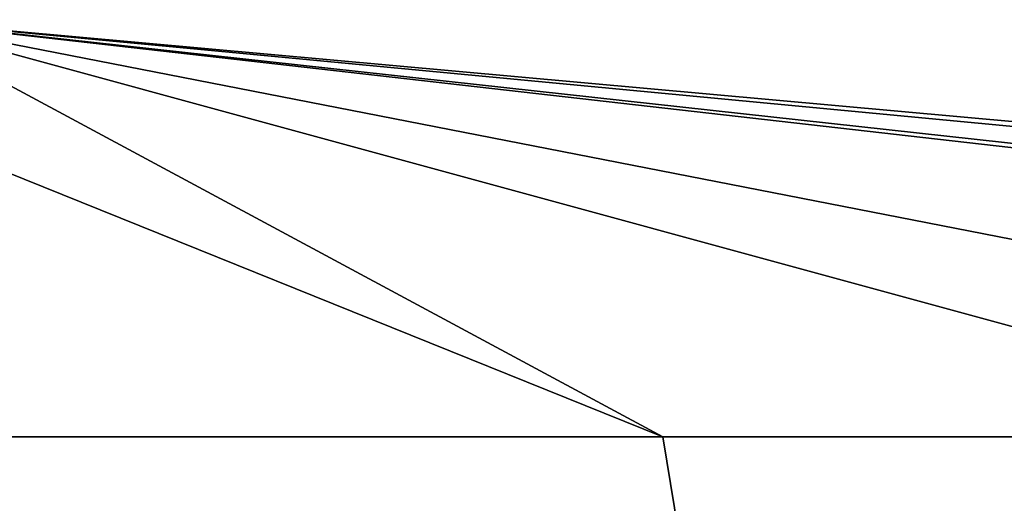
# Model space of a CAD drawing. Header units: millimetres. Extents: x -284 to 78, y 0 to 199.
# Tile 14 of 122: x -249.05 to -241.97, y 38.02 to 41.5. Entities that reach past the tile are written whole.
import ezdxf

# ---------------------------------------------------------------- set-up
doc = ezdxf.new("R2010")
doc.units = ezdxf.units.MM
doc.header["$LTSCALE"] = 65.185185
doc.layers.add('364', color=7, linetype='CONTINUOUS')
doc.layers.add('366', color=7, linetype='CONTINUOUS')

msp = doc.modelspace()

# ---------------------------------------------------------------- linework, layer by layer
at = {"layer": '364', "linetype": 'CONTINUOUS'}
for points in [[(-240.3941, 5.5, -32.0933), (-258.2001, 5.5, -32.4809), (-250, 38.5, -33.5), (-240.3941, 5.5, -32.0933)], [(-256.7783, 5.5, 32.8071), (-239.0061, 5.5, 31.6447), (-250, 38.5, 33.5), (-256.7783, 5.5, 32.8071)], [(-250, 38.5, 33.5), (-239.0061, 5.5, 31.6447), (-244.4253, 38.5, 33.0329), (-250, 38.5, 33.5)], [(-234.6407, 38.5, -29.7715), (-240.3941, 5.5, -32.0933), (-250, 38.5, -33.5), (-234.6407, 38.5, -29.7715)], [(-244.4253, 38.5, 33.0329), (-239.0061, 5.5, 31.6447), (-239.0061, 38.5, 31.6447), (-244.4253, 38.5, 33.0329)]]:
    msp.add_3dface(points, dxfattribs=at)
at = {"layer": '366', "linetype": 'CONTINUOUS'}
for points in [[(-218.3553, 38.5, 10.9939), (-216.8368, 38.5, -4.7384), (-250, 41.5), (-218.3553, 38.5, 10.9939)], [(-218.3553, 38.5, 10.9939), (-250, 41.5), (-228.6807, 39.0737, 21.3193), (-218.3553, 38.5, 10.9939)], [(-216.8368, 38.5, -4.7384), (-222.7003, 38.5, -19.4159), (-250, 41.5), (-216.8368, 38.5, -4.7384)], [(-222.7003, 38.5, -19.4159), (-234.6407, 38.5, -29.7715), (-250, 41.5), (-222.7003, 38.5, -19.4159)], [(-234.6407, 38.5, -29.7715), (-250, 38.5, -33.5), (-250, 41.5), (-234.6407, 38.5, -29.7715)], [(-244.4253, 38.5, 33.0329), (-239.0061, 38.5, 31.6447), (-250, 41.5), (-244.4253, 38.5, 33.0329)], [(-244.4253, 38.5, 33.0329), (-250, 41.5), (-250, 40.7485, 16.817), (-244.4253, 38.5, 33.0329)], [(-250, 41.5), (-239.0061, 38.5, 31.6447), (-228.6807, 39.0737, 21.3193), (-250, 41.5)], [(-250, 38.5, 33.5), (-244.4253, 38.5, 33.0329), (-250, 40.7485, 16.817), (-250, 38.5, 33.5)]]:
    msp.add_3dface(points, dxfattribs=at)

doc.saveas('drawing.dxf')
